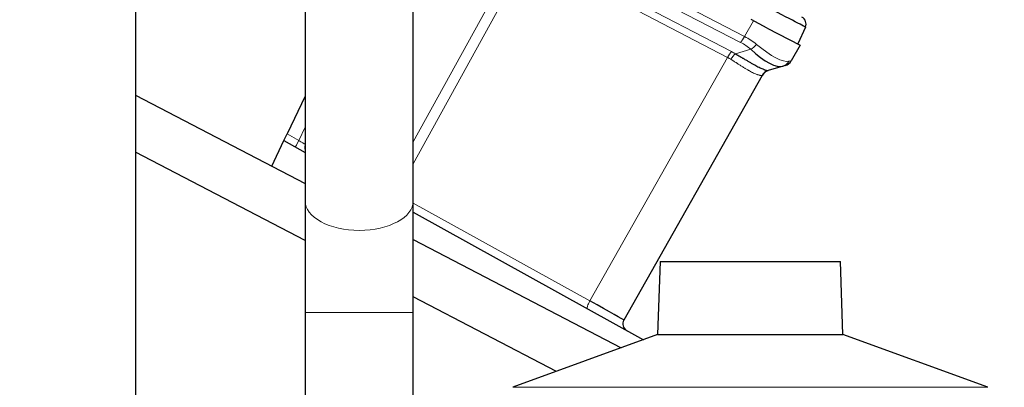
# Model space of a CAD drawing. Header units: inches. Extents: x 0 to 23760, y -13 to 16800.
# Tile 125 of 204: x 12501 to 12884, y 8384 to 8527. Entities that reach past the tile are written whole.
import ezdxf

# ---------------------------------------------------------------- set-up
doc = ezdxf.new("R2010")
doc.units = ezdxf.units.IN
doc.layers.add('254', color=7, linetype='Continuous', true_color=0xffffff)
doc.styles.add('latin_extended', font='simplex.shx')
doc.dimstyles.get("Standard").update_dxf_attribs({"dimtxt": 0.18, "dimasz": 0.18, "dimexe": 0.18, "dimexo": 0.0625, "dimgap": 0.09, "dimtad": 0, "dimtih": 1, "dimtoh": 1, "dimdec": 4, "dimzin": 0, "dimdsep": 46, "dimtxsty": 'Standard', "dimcen": 0.09, "dimadec": 0, "dimazin": 0, "dimtfac": 1, "dimtdec": 4, "dimtofl": 0, "dimtmove": 0, "dimatfit": 3, "dimfxl": 1, "dimtolj": 1, "dimtzin": 0, "dimarcsym": 0})

# ---------------------------------------------------------------- blocks, each defined once
blk = doc.blocks.new('_U11')
at = {"layer": '254', "color": 3, "linetype": 'Continuous', "lineweight": 13, "transparency": 16777216}
for p, q in [((12158.09, 9496.82), (13790.87, 9496.82)), ((13750.87, 7171.59), (13750.87, 9356.82)), ((11617.26, 7031.59), (13790.87, 7031.59))]:
    blk.add_line(p, q, dxfattribs=at)
at = {"layer": '254', "color": 3, "transparency": 16777216}
for points in [[(13774.21, 9356.82), (13727.54, 9356.82), (13750.87, 9496.82)], [(13727.54, 7171.59), (13774.21, 7171.59), (13750.87, 7031.59)]]:
    blk.add_solid(points, dxfattribs=at)
at = {"layer": 'Defpoints', "color": 0, "transparency": 16777216}
for p in [(12118.09, 9496.82), (13750.87, 9496.82), (11577.26, 7031.59)]:
    blk.add_point(p, dxfattribs=at)
at = {"layer": '254', "color": 2, "lineweight": 13, "transparency": 16777216, "insert": (13540.87, 7866.05), "char_height": 140, "attachment_point": 1, "rotation": 90, "style": 'latin_extended'}
blk.add_mtext('\\A1;2465', dxfattribs=at)

msp = doc.modelspace()

# ---------------------------------------------------------------- linework, layer by layer
at = {"layer": '254', "color": 2, "linetype": 'Continuous', "lineweight": 25}
for p, q in [((12612.143, 8677.292), (12612.143, 8456.572)), ((12654.143, 8456.572), (12654.143, 8677.292)), ((12546.143, 8657.572), (12546.143, 8037.572)), ((12791.78, 8523.904), (12785.478, 8527.184)), ((12791.78, 8523.904), (12804.533, 8517.265)), ((12806.581, 8524.268), (12803.609, 8517.746)), ((12804.533, 8517.265), (12801.087, 8511.174)), ((12797.971, 8509.08), (12792.079, 8507.335)), ((12798.742, 8509.308), (12797.971, 8509.08)), ((12789.84, 8505.5), (12735.992, 8410.325)), ((12546.149, 8497.836), (12612.146, 8463.48)), ((12612.144, 8497.431), (12605.127, 8482.719)), ((12603.877, 8480.098), (12605.127, 8482.719)), ((12599.172, 8470.234), (12603.877, 8480.098)), ((12603.877, 8480.098), (12612.146, 8475.514)), ((12612.15, 8441.212), (12546.149, 8475.57)), ((12654.145, 8452.233), (12743.613, 8402.64)), ((12654.149, 8441.615), (12735.024, 8399.514)), ((12750.091, 8433.112), (12749.096, 8404.636)), ((12750.091, 8433.112), (12820.196, 8433.112)), ((12821.19, 8404.636), (12820.196, 8433.112)), ((12709.848, 8390.354), (12654.146, 8419.35)), ((12612.143, 8413.289), (12612.143, 7971.994)), ((12654.143, 8352.679), (12654.143, 8413.289)), ((12749.096, 8404.636), (12692.799, 8384.145)), ((12749.096, 8404.636), (12821.19, 8404.636)), ((12877.488, 8384.145), (12821.19, 8404.636))]:
    msp.add_line(p, q, dxfattribs=at)
at = {"layer": '254', "color": 110, "linetype": 'Continuous', "lineweight": 13}
for p, q in [((12705.575, 8560.895), (12782.943, 8520.619)), ((12781.417, 8518.327), (12704.049, 8558.602)), ((12654.144, 8479.639), (12695.388, 8554.673)), ((12699.038, 8552.723), (12654.144, 8471.048)), ((12776.381, 8512.461), (12699.059, 8552.712)), ((12700.576, 8554.989), (12777.899, 8514.737)), ((12782.943, 8520.619), (12786.389, 8526.71)), ((12779.4, 8513.88), (12785.359, 8515.645)), ((12722.785, 8417.729), (12776.381, 8512.461)), ((12605.127, 8482.719), (12609.704, 8480.182)), ((12609.704, 8480.182), (12612.144, 8485.299)), ((12654.144, 8455.777), (12722.785, 8417.729)), ((12612.143, 8413.289), (12633.143, 8413.289)), ((12633.143, 8413.289), (12654.143, 8413.289)), ((12692.799, 8384.145), (12877.488, 8384.145))]:
    msp.add_line(p, q, dxfattribs=at)
at = {"layer": '254', "color": 2, "linetype": 'Continuous', "lineweight": 25}
for centre, radius, start, end in [((12803.851, 8525.512), 3, 335.5, 62.5), ((12797.606, 8513.143), 4, 286.5, 330.5), ((12793.321, 8503.531), 4, 106.5, 150.5), ((12615.005, 8477.359), 3, 162.50801, 197.4932), ((12738.603, 8408.848), 3, 150.5, 241)]:
    msp.add_arc(centre, radius, start, end, dxfattribs=at)
for centre, major_axis, ratio, start_param, end_param in [((12782.533, 8536.609), (-24.047, 12.341), 0.0045296, 3.1418037, 4.4661133), ((12782.164, 8532.557), (-16.664, 23.061), 0.3072628, 2.1502579, 3.0340948), ((12793.215, 8503.499), (1.136, -3.835), 0.9934032, 3.1415927, 3.910304), ((12718.486, 8419.999), (-17.506, 9.674), 0.0047621, 3.1415449, 4.4669268)]:
    msp.add_ellipse(centre, major_axis=major_axis, ratio=ratio, start_param=start_param, end_param=end_param, dxfattribs=at)
at = {"layer": '254', "color": 110, "linetype": 'Continuous', "lineweight": 13}
for centre, major_axis, ratio, start_param, end_param in [((12782.149, 8521.19), (1.847, 3.548), 0.2419219, 3.9095375, 4.6774824), ((12765.127, 8500.877), (25.026, 7.413), 0.753739, 0.4419184, 0.6627493), ((12765.859, 8503.74), (28.804, 0.399), 0.722843, 0.7050916, 0.9259224), ((12786.091, 8518.508), (2.644, 3.001), 0.4458674, 3.9942267, 4.7811627), ((12782.164, 8532.557), (-18.953, 21.143), 0.2465223, 2.1198236, 3.0036605), ((12777.167, 8511.875), (-1.847, -3.548), 0.2419219, 3.9095375, 4.6731191), ((12778.667, 8511.017), (-2.122, -3.391), 0.3160454, 3.9317134, 4.6962714), ((12760.844, 8496.435), (26.111, 7.967), 0.7536205, 0.5797521, 0.65477), ((12760.112, 8493.573), (21.454, 14.341), 0.7066027, 0.2989552, 0.3739732), ((12796.835, 8512.915), (-1.136, 3.835), 0.9510037, 3.1415927, 3.9285287), ((12765.859, 8503.74), (35.228, 7.434), 0.0022709, 6.0603513, 6.2811821), ((12760.194, 8493.718), (29.645, 11.783), 0.002496, 6.2800837, 6.3599312), ((12609.747, 8480.274), (-1.454, -2.624), 0.0020575, 0, 1.5371699), ((12609.747, 8480.274), (-2.55, 1.623), 0.0331858, 1.5748603, 2.8135314), ((12633.143, 8456.572), (21, 0), 0.5410409, 3.1414945, 4.712389), ((12633.143, 8456.572), (21, 0), 0.5410409, 4.712389, 6.2831853), ((12723.374, 8417.289), (-1.454, -2.624), 0.2428118, 4.6794646, 6.2831853)]:
    msp.add_ellipse(centre, major_axis=major_axis, ratio=ratio, start_param=start_param, end_param=end_param, dxfattribs=at)
at = {"layer": '254', "color": 2, "linetype": 'Continuous', "lineweight": 25}
msp.add_open_spline([(12779.4, 8513.88), (12779.832, 8513.632), (12780.257, 8513.386), (12781.093, 8512.898), (12781.504, 8512.657), (12782.01, 8512.36), (12782.111, 8512.3), (12782.312, 8512.182), (12782.411, 8512.124), (12782.709, 8511.949), (12782.905, 8511.834), (12783.484, 8511.494), (12783.861, 8511.273), (12784.595, 8510.847), (12784.952, 8510.64), (12785.649, 8510.243), (12785.988, 8510.051), (12786.482, 8509.776), (12786.644, 8509.686), (12786.884, 8509.554), (12786.964, 8509.511), (12787.082, 8509.446), (12787.121, 8509.425), (12787.199, 8509.383), (12787.549, 8509.194), (12787.88, 8509.019), (12788.442, 8508.728), (12788.977, 8508.459), (12789.458, 8508.231), (12789.912, 8508.023), (12790.125, 8507.93), (12790.374, 8507.825), (12790.423, 8507.805), (12790.519, 8507.766), (12790.566, 8507.747), (12790.704, 8507.692), (12790.792, 8507.658), (12791.043, 8507.564), (12791.194, 8507.513), (12791.462, 8507.429), (12791.579, 8507.396), (12791.781, 8507.35), (12791.865, 8507.336), (12791.998, 8507.323), (12792.048, 8507.325), (12792.079, 8507.335)], degree=3, knots=[0, 0, 0, 0, 0.0625, 0.0625, 0.125, 0.125, 0.140625, 0.140625, 0.15625, 0.15625, 0.1875, 0.1875, 0.25, 0.25, 0.3125, 0.3125, 0.375, 0.375, 0.40625, 0.40625, 0.421875, 0.421875, 0.4296875, 0.4296875, 0.4375, 0.5, 0.5, 0.5625, 0.625, 0.625, 0.6875, 0.6875, 0.703125, 0.703125, 0.71875, 0.71875, 0.75, 0.75, 0.8125, 0.8125, 0.875, 0.875, 0.9375, 0.9375, 1, 1, 1, 1], dxfattribs=at)
at = {"layer": '254', "color": 110, "linetype": 'Continuous', "lineweight": 13}
msp.add_open_spline([(12789.75, 8505.472), (12789.694, 8505.451), (12789.621, 8505.438), (12789.445, 8505.429), (12789.342, 8505.433), (12789.107, 8505.459), (12788.975, 8505.481), (12788.684, 8505.546), (12788.524, 8505.588), (12788.263, 8505.667), (12788.172, 8505.697), (12788.031, 8505.744), (12787.983, 8505.761), (12787.886, 8505.796), (12787.836, 8505.814), (12787.586, 8505.907), (12787.374, 8505.992), (12786.929, 8506.183), (12786.461, 8506.395), (12785.949, 8506.649), (12785.416, 8506.926), (12785.138, 8507.075), (12784.813, 8507.254), (12784.776, 8507.275), (12784.703, 8507.315), (12784.667, 8507.336), (12784.556, 8507.398), (12784.334, 8507.523), (12784.107, 8507.654), (12783.649, 8507.922), (12783.335, 8508.109), (12782.693, 8508.499), (12782.365, 8508.702), (12781.692, 8509.124), (12781.348, 8509.342), (12780.819, 8509.681), (12780.64, 8509.796), (12780.37, 8509.97), (12780.279, 8510.029), (12780.096, 8510.147), (12780.004, 8510.206), (12779.544, 8510.505), (12779.17, 8510.748), (12778.41, 8511.24), (12778.023, 8511.49), (12777.63, 8511.743)], degree=3, knots=[0, 0, 0, 0, 0.0625, 0.0625, 0.125, 0.125, 0.1875, 0.1875, 0.25, 0.25, 0.28125, 0.28125, 0.296875, 0.296875, 0.3125, 0.3125, 0.375, 0.375, 0.4375, 0.5, 0.5, 0.5625, 0.5625, 0.5703125, 0.5703125, 0.578125, 0.578125, 0.59375, 0.625, 0.625, 0.6875, 0.6875, 0.75, 0.75, 0.8125, 0.8125, 0.84375, 0.84375, 0.859375, 0.859375, 0.875, 0.875, 0.9375, 0.9375, 1, 1, 1, 1], dxfattribs=at)
at = {"layer": '254', "color": 2, "linetype": 'Continuous', "lineweight": 25}
for points in [[(12612.143, 8456.594), (12612.143, 8436.773), (12612.143, 8413.289)], [(12654.143, 8413.289), (12654.143, 8436.749), (12654.143, 8456.55)]]:
    msp.add_open_spline(points, degree=2, dxfattribs=at)

# ---------------------------------------------------------------- dimensions: what is measured, and where the dimension line sits
at = {"layer": '254', "color": 2, "linetype": 'Continuous', "lineweight": 13}
dim = msp.add_linear_dim(base=(13750.872, 9496.822), p1=(11577.264, 7031.587), p2=(12118.087, 9496.822), angle=90, dimstyle='Standard', override={"dimscale": 40, "dimtxt": 3.5, "dimasz": 3.5, "dimexe": 1, "dimexo": 1, "dimgap": 1.75, "dimtad": 1, "dimtih": 0, "dimtoh": 0, "dimdec": 0, "dimlfac": 1, "dimzin": 8, "dimdsep": 46, "dimlunit": 2, "dimtxsty": 'latin_extended', "dimsah": 1, "dimse1": 0, "dimse2": 0, "dimsd1": 0, "dimsd2": 0, "dimclrd": 3, "dimclre": 3, "dimclrt": 2, "dimtol": 0, "dimtm": -0.1, "dimtfac": 0.714286, "dimtdec": 3, "dimtofl": 1, "dimtmove": 0, "dimtzin": 8, "dimlwd": 13, "dimlwe": 13}, dxfattribs=at)
dim.commit()
dim.dimension.update_dxf_attribs({"geometry": '_U11', "text_midpoint": (13750.872, 8112.712), "dimtype": 160})

doc.saveas('drawing.dxf')
